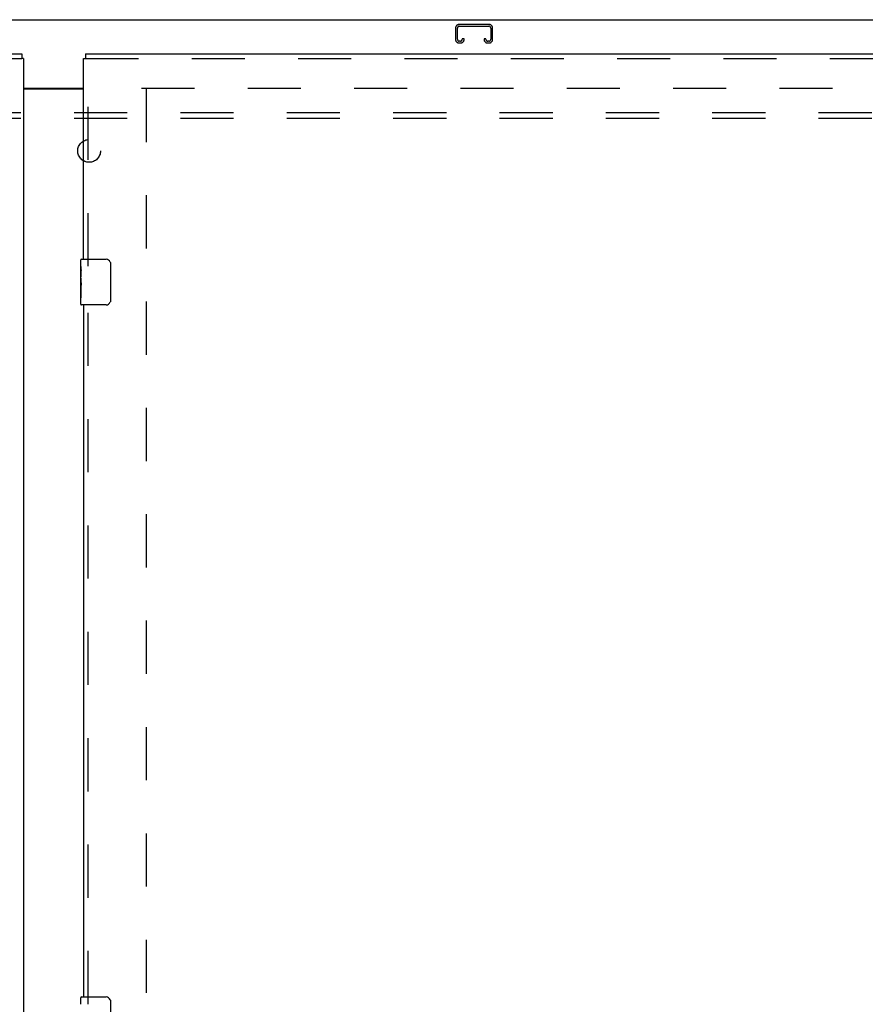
# Model space of a CAD drawing. Header units: inches. Extents: x 0 to 212, y 0 to 137.
# Tile 21 of 31: x 65 to 83, y 84 to 105. Entities that reach past the tile are written whole.
import ezdxf

# ---------------------------------------------------------------- set-up
doc = ezdxf.new("R2010")
doc.units = ezdxf.units.IN
doc.header["$LTSCALE"] = 11.654639
doc.header["$MEASUREMENT"] = 0
doc.linetypes.add('HIDDEN', pattern=[0.2, 0.1, -0.1])
doc.layers.get('0').update_dxf_attribs({"linetype": 'CONTINUOUS'})
for name, color, linetype in [('DEFAULT_2', 8, 'HIDDEN'), ('MAIN_OR_RIGHT_DOOR_ASSEMBLY', 7, 'CONTINUOUS'), ('SECONDARY_OR_LEFT_DOOR_ASSEMBLY', 7, 'CONTINUOUS'), ('SUBPANEL', 7, 'CONTINUOUS')]:
    doc.layers.add(name, color=color, linetype=linetype)

msp = doc.modelspace()

# ---------------------------------------------------------------- linework, layer by layer
at = {"color": 7, "linetype": 'Continuous'}
for p, q in [((35.83, 105.483), (96.726, 105.483)), ((64.716, 103.983), (66.028, 103.983))]:
    msp.add_line(p, q, dxfattribs=at)
at = {"color": 3, "linetype": 'Continuous'}
msp.add_line((64.716, 103.968), (66.028, 103.968), dxfattribs=at)
at = {"layer": 'DEFAULT_2', "color": 8, "linetype": 'HIDDEN'}
for p, q in [((74.184, 105.299), (74.184, 105.053)), ((74.224, 105.053), (74.224, 105.299)), ((74.917, 105.379), (74.264, 105.379)), ((74.264, 105.339), (74.917, 105.339)), ((74.957, 105.299), (74.957, 105.053)), ((74.997, 105.053), (74.997, 105.299)), ((74.292, 105.013), (74.264, 105.013)), ((74.264, 104.973), (74.292, 104.973)), ((74.332, 105.066), (74.332, 105.053)), ((74.372, 105.066), (74.332, 105.066)), ((74.372, 105.053), (74.372, 105.066)), ((74.809, 105.066), (74.809, 105.053)), ((74.849, 105.066), (74.809, 105.066)), ((74.849, 105.053), (74.849, 105.066)), ((74.917, 105.013), (74.889, 105.013)), ((74.889, 104.973), (74.917, 104.973)), ((67.299, 103.983), (93.778, 103.983)), ((67.403, 103.968), (67.403, 46.998))]:
    msp.add_line(p, q, dxfattribs=at)
for centre, radius, start, end in [((74.264, 105.299), 0.08, 90, 180), ((74.264, 105.299), 0.04, 90, 180), ((74.917, 105.299), 0.08, 0, 90), ((74.917, 105.299), 0.04, 0, 90), ((74.264, 105.053), 0.08, 180, 270), ((74.264, 105.053), 0.04, 180, 270), ((74.292, 105.053), 0.08, 270, 360), ((74.292, 105.053), 0.04, 270, 360), ((74.889, 105.053), 0.08, 180, 270), ((74.889, 105.053), 0.04, 180, 270), ((74.917, 105.053), 0.08, 270, 360), ((74.917, 105.053), 0.04, 270, 360)]:
    msp.add_arc(centre, radius, start, end, dxfattribs=at)
at = {"layer": 'MAIN_OR_RIGHT_DOOR_ASSEMBLY', "color": 7, "linetype": 'Continuous'}
for p, q in [((66.07, 104.733), (66.07, 104.629)), ((66.028, 104.629), (66.07, 104.629)), ((65.968, 100.072), (65.968, 100.218)), ((65.983, 100.233), (66.523, 100.233)), ((66.623, 100.133), (66.623, 99.333)), ((65.968, 99.815), (65.968, 100.071)), ((65.974, 100.016), (65.968, 100.016)), ((65.975, 99.848), (65.975, 99.984)), ((65.968, 99.848), (65.975, 99.848)), ((65.968, 99.248), (65.968, 99.812)), ((65.97, 99.785), (65.968, 99.785)), ((65.969, 99.787), (65.971, 99.765)), ((65.968, 99.654), (65.974, 99.654)), ((65.968, 99.618), (65.975, 99.618)), ((65.968, 99.555), (65.975, 99.555)), ((65.975, 99.387), (65.975, 99.618)), ((65.968, 99.387), (65.975, 99.387)), ((66.523, 99.233), (65.983, 99.233)), ((65.968, 83.906), (65.968, 84.051)), ((65.983, 84.066), (66.523, 84.066)), ((66.623, 83.966), (66.623, 83.166))]:
    msp.add_line(p, q, dxfattribs=at)
at = {"layer": 'MAIN_OR_RIGHT_DOOR_ASSEMBLY', "color": 3, "linetype": 'Continuous'}
for p, q in [((66.07, 104.733), (94.549, 104.733)), ((66.028, 100.233), (66.028, 104.629)), ((66.028, 99.233), (66.028, 84.066))]:
    msp.add_line(p, q, dxfattribs=at)
at = {"layer": 'MAIN_OR_RIGHT_DOOR_ASSEMBLY', "color": 8, "linetype": 'HIDDEN'}
for p, q in [((66.07, 104.629), (94.549, 104.629)), ((66.132, 100.078), (66.132, 104.629)), ((66.132, 83.911), (66.132, 99.388))]:
    msp.add_line(p, q, dxfattribs=at)
at = {"layer": 'MAIN_OR_RIGHT_DOOR_ASSEMBLY', "color": 7, "linetype": 'Continuous'}
for points in [[(66.616, 100.169), (66.618, 100.163), (66.62, 100.158), (66.621, 100.152), (66.622, 100.146), (66.623, 100.139), (66.623, 100.133)], [(65.968, 100.072), (65.968, 100.069), (65.969, 100.064), (65.969, 100.059), (65.971, 100.045)], [(65.971, 100.045), (65.972, 100.038), (65.973, 100.03), (65.973, 100.021)], [(65.973, 100.021), (65.974, 100.012), (65.975, 100.003), (65.975, 99.994), (65.975, 99.984)], [(65.968, 99.815), (65.968, 99.806), (65.969, 99.797), (65.969, 99.787)], [(65.971, 99.765), (65.972, 99.754), (65.973, 99.742), (65.974, 99.729), (65.975, 99.717), (65.975, 99.704), (65.975, 99.691), (65.975, 99.678), (65.975, 99.665), (65.974, 99.653), (65.973, 99.641), (65.972, 99.629)], [(66.623, 99.333), (66.623, 99.327), (66.622, 99.32), (66.621, 99.314), (66.62, 99.308), (66.618, 99.302), (66.616, 99.297)], [(66.616, 84.002), (66.618, 83.997), (66.62, 83.991), (66.621, 83.985), (66.622, 83.979), (66.623, 83.973), (66.623, 83.966)]]:
    msp.add_lwpolyline(points, dxfattribs=at)
for centre, radius, start, end in [((65.983, 100.218), 0.015, 90, 180), ((66.523, 100.133), 0.1, 21.1999, 90), ((66.523, 99.333), 0.1, 270, 338.7946), ((65.983, 99.248), 0.015, 180, 270), ((65.983, 84.051), 0.015, 90, 180), ((66.523, 83.966), 0.1, 21.1999, 90)]:
    msp.add_arc(centre, radius, start, end, dxfattribs=at)
msp.add_ellipse((66.231, 99.649), major_axis=(0.263, 0), ratio=0.432808, start_param=3.141593, end_param=3.321581, dxfattribs=at)
at = {"layer": 'SECONDARY_OR_LEFT_DOOR_ASSEMBLY', "color": 3, "linetype": 'Continuous'}
for p, q in [((36.195, 104.733), (64.674, 104.733)), ((64.716, 104.629), (64.716, 46.337))]:
    msp.add_line(p, q, dxfattribs=at)
at = {"layer": 'SECONDARY_OR_LEFT_DOOR_ASSEMBLY', "color": 7, "linetype": 'Continuous'}
for p in [(64.674, 104.733), (64.716, 104.629)]:
    msp.add_line(p, (64.674, 104.629), dxfattribs=at)
at = {"layer": 'SECONDARY_OR_LEFT_DOOR_ASSEMBLY', "color": 8, "linetype": 'HIDDEN'}
msp.add_line((36.195, 104.629), (64.674, 104.629), dxfattribs=at)
at = {"layer": 'SUBPANEL', "color": 8, "linetype": 'HIDDEN'}
for p, q in [((40.184, 103.452), (92.122, 103.452)), ((40.184, 103.327), (92.122, 103.327))]:
    msp.add_line(p, q, dxfattribs=at)
msp.add_circle((66.153, 102.608), 0.25, dxfattribs=at)

doc.saveas('drawing.dxf')
